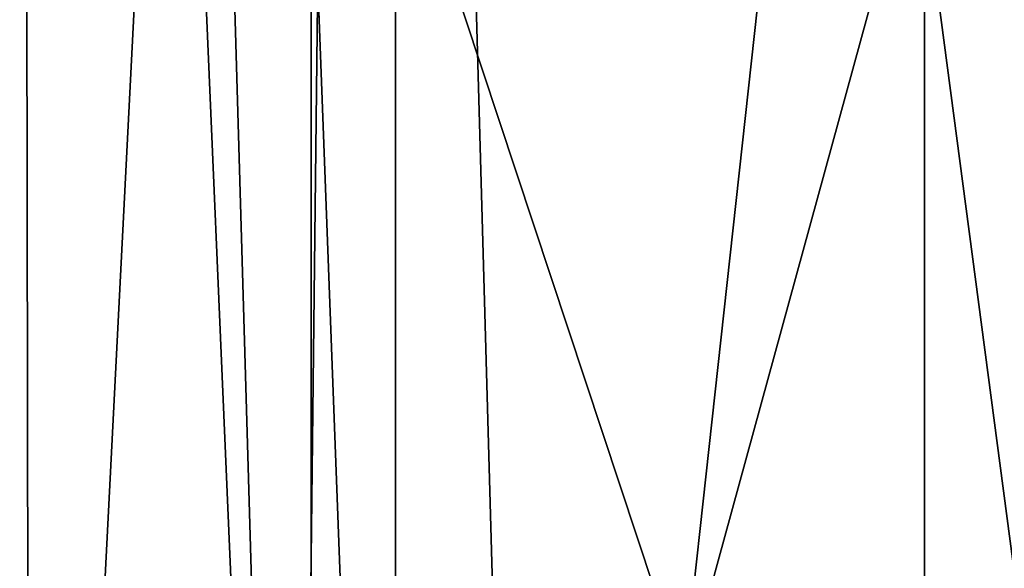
# Model space of a CAD drawing. Header units: millimetres. Extents: x -284 to 78, y 0 to 199.
# Tile 51 of 122: x -64.9 to -56.54, y 19.59 to 24.25. Entities that reach past the tile are written whole.
import ezdxf

# ---------------------------------------------------------------- set-up
doc = ezdxf.new("R2010")
doc.units = ezdxf.units.MM
doc.header["$LTSCALE"] = 65.185185
doc.layers.add('680', color=7, linetype='CONTINUOUS')
doc.layers.add('700', color=7, linetype='CONTINUOUS')

msp = doc.modelspace()

# ---------------------------------------------------------------- linework, layer by layer
at = {"layer": '680', "linetype": 'CONTINUOUS'}
for points in [[(-64.8112, 7.05, -1.6243), (-62.5691, 7.05, 8.0018), (-64.9, 61.05), (-64.8112, 7.05, -1.6243)], [(-62.0544, 61.05, -8.758), (-64.8112, 7.05, -1.6243), (-64.9, 61.05), (-62.0544, 61.05, -8.758)], [(-64.9, 61.05), (-62.5691, 7.05, 8.0018), (-64.1442, 61.05, 4.6852), (-64.9, 61.05)], [(-60.5359, 7.05, -10.5359), (-64.8112, 7.05, -1.6243), (-62.0544, 61.05, -8.758), (-60.5359, 7.05, -10.5359)], [(-64.1442, 61.05, 4.6852), (-62.5691, 7.05, 8.0018), (-61.9536, 61.05, 8.8951), (-64.1442, 61.05, 4.6852)], [(-62.5691, 7.05, 8.0018), (-54.7962, 7.05, 14.107), (-61.9536, 61.05, 8.8951), (-62.5691, 7.05, 8.0018)], [(-54.6044, 61.05, -14.1707), (-60.5359, 7.05, -10.5359), (-62.0544, 61.05, -8.758), (-54.6044, 61.05, -14.1707)], [(-61.9536, 61.05, 8.8951), (-54.7962, 7.05, 14.107), (-58.5501, 61.05, 12.2027), (-61.9536, 61.05, 8.8951)], [(-51.6243, 7.05, -14.8112), (-60.5359, 7.05, -10.5359), (-54.6044, 61.05, -14.1707), (-51.6243, 7.05, -14.8112)], [(-58.5501, 61.05, 12.2027), (-54.7962, 7.05, 14.107), (-54.2793, 61.05, 14.2723), (-58.5501, 61.05, 12.2027)]]:
    msp.add_3dface(points, dxfattribs=at)
at = {"layer": '700', "linetype": 'CONTINUOUS'}
for points in [[(-57.217, 7.05, 10.6923), (-62.4254, 7.05, 3.4668), (-57.2169, 26.05, 10.6924), (-57.217, 7.05, 10.6923)], [(-62.4254, 7.05, 3.4668), (-61.7101, 7.05, -5.4114), (-62.4254, 26.05, 3.4668), (-62.4254, 7.05, 3.4668)], [(-62.4254, 7.05, 3.4668), (-62.4254, 26.05, 3.4668), (-57.2169, 26.05, 10.6924), (-62.4254, 7.05, 3.4668)], [(-61.7101, 7.05, -5.4114), (-61.7099, 26.05, -5.4118), (-62.4254, 26.05, 3.4668), (-61.7101, 7.05, -5.4114)], [(-61.7101, 7.05, -5.4114), (-55.4114, 7.05, -11.7101), (-61.7099, 26.05, -5.4118), (-61.7101, 7.05, -5.4114)], [(-55.4114, 7.05, -11.7101), (-55.4118, 26.05, -11.7099), (-61.7099, 26.05, -5.4118), (-55.4114, 7.05, -11.7101)], [(-48.5676, 7.05, 12.8202), (-57.217, 7.05, 10.6923), (-48.5676, 26.05, 12.8202), (-48.5676, 7.05, 12.8202)], [(-57.217, 7.05, 10.6923), (-57.2169, 26.05, 10.6924), (-48.5676, 26.05, 12.8202), (-57.217, 7.05, 10.6923)]]:
    msp.add_3dface(points, dxfattribs=at)

doc.saveas('drawing.dxf')
